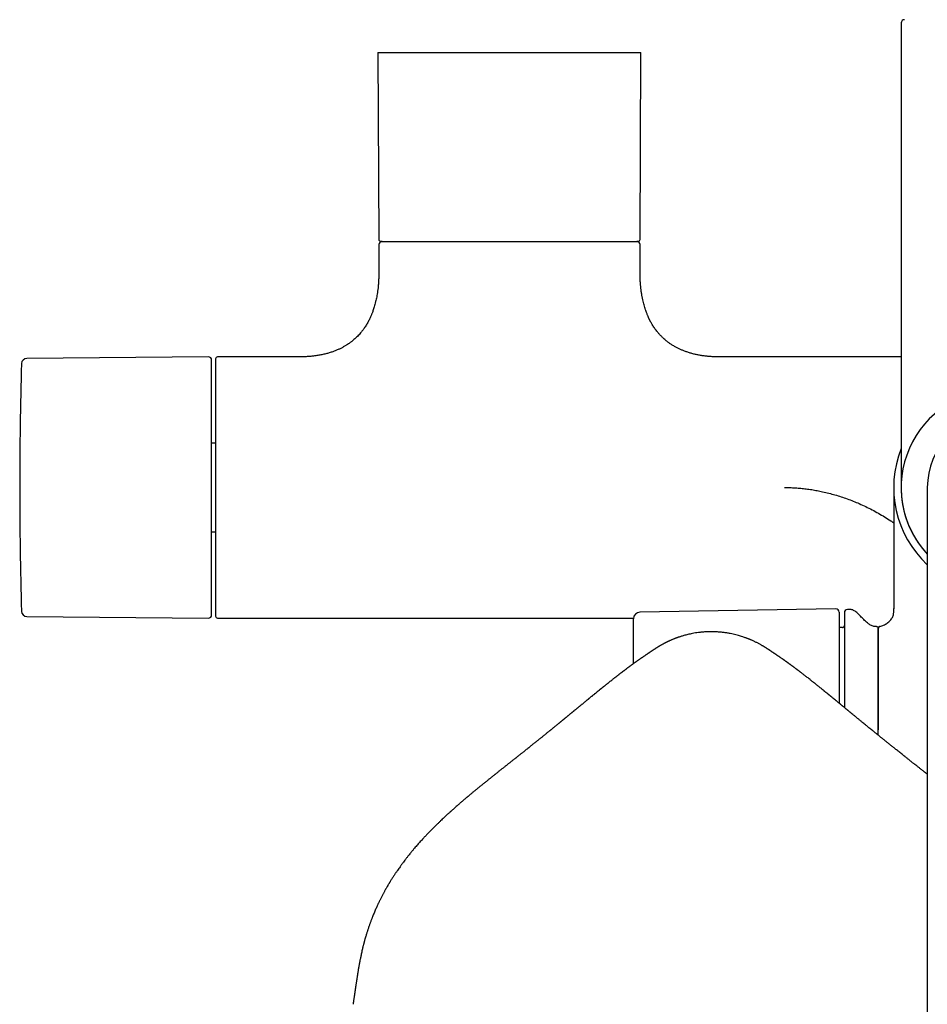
# Model space of a CAD drawing. Header units: millimetres. Extents: x 8 to 1761, y 12 to 2692.
# Tile 7 of 27: x 744 to 883, y 1240 to 1391. Entities that reach past the tile are written whole.
import ezdxf

# ---------------------------------------------------------------- set-up
doc = ezdxf.new("R2010")
doc.units = ezdxf.units.MM

msp = doc.modelspace()

# ---------------------------------------------------------------- linework, layer by layer
at = {"color": 7, "linetype": 'Continuous', "lineweight": 30}
for p, q in [((879, 1390.16), (879, 1345.32)), ((798.87, 1385.65), (799, 1357)), ((798.87, 1385.65), (839.13, 1385.65)), ((839, 1357), (839.13, 1385.65)), ((799, 1356.2), (799, 1352)), ((839, 1352), (839, 1356.2)), ((772.9, 1339), (745.07, 1338.75)), ((786.75, 1339), (774.3, 1339)), ((879, 1339), (851.25, 1339)), ((774, 1325.79), (773.4, 1325.79)), ((877.85, 1319), (877.85, 1300.43)), ((883, 1319), (883, 1259)), ((773.4, 1312.21), (774, 1312.21)), ((868.99, 1300.41), (838.98, 1299.89)), ((871.21, 1300.3), (870.79, 1300.29)), ((877.85, 1300.47), (877.85, 1300.43)), ((877.85, 1300.43), (877.85, 1300.47)), ((877.85, 1299.86), (877.85, 1300.43)), ((745.07, 1299.25), (772.9, 1299)), ((774.3, 1299), (838.01, 1299)), ((838, 1292.01), (838, 1298.89)), ((869.5, 1299.91), (869.5, 1285.96)), ((870.01, 1297.55), (869.5, 1297.53)), ((875.5, 1281.86), (875.5, 1297.38)), ((875.5, 1281.04), (875.5, 1281.86)), ((883, 1259), (883, 957))]:
    msp.add_line(p, q, dxfattribs=at)
for centre, radius, start, end in [((879.5, 1390.16), 0.5, 90, 180), ((799.3, 1357), 0.3, 180.25, 270), ((799.5, 1356.2), 0.5, 90, 180), ((838.5, 1356.2), 0.5, 0, 90), ((838.7, 1357), 0.3, 270, 359.75), ((1393.99, 1319), 649.99, 178.32705, 181.67295), ((745.08, 1337.95), 0.8, 90.5, 178.327), ((772.9, 1338.5), 0.5, 0, 90.5), ((774.3, 1338.7), 0.3, 90, 180), ((894, 1319), 15, 90, 222.8334), ((894, 1319), 11, 90, 180), ((894, 1319), 16.15, 158.3068, 227.0692), ((894, 1319), 15.01, 178.8753, 222.869), ((869, 1299.91), 0.5, 0, 91), ((870.8, 1299.79), 0.5, 91, 180), ((871.23, 1299.3), 1, 61.7897, 91), ((745.08, 1300.05), 0.8, 181.673, 269.5), ((772.9, 1299.5), 0.5, 269.5, 0), ((774.3, 1299.3), 0.3, 180, 270), ((839, 1298.89), 1, 91, 180), ((870, 1297.85), 0.3, 272, 0), ((875.2, 1297.38), 0.3, 0, 90.8412)]:
    msp.add_arc(centre, radius, start, end, dxfattribs=at)
for points, knots in [([(799.3, 1356.7), (799.3, 1356.7), (799.3, 1356.7), (799.31, 1356.7), (799.33, 1356.7), (799.36, 1356.7), (799.41, 1356.7), (799.47, 1356.7), (799.56, 1356.7), (799.66, 1356.7), (799.75, 1356.7), (799.8, 1356.7), (799.85, 1356.7), (799.9, 1356.7), (799.99, 1356.7), (800.1, 1356.7), (800.26, 1356.7), (800.44, 1356.7), (800.62, 1356.7), (800.82, 1356.7), (801.04, 1356.7), (801.27, 1356.7), (801.52, 1356.7), (801.77, 1356.7), (802.04, 1356.7), (802.33, 1356.7), (802.64, 1356.7), (802.98, 1356.7), (803.36, 1356.7), (803.78, 1356.7), (804.22, 1356.7), (804.69, 1356.7), (805.18, 1356.7), (805.7, 1356.7), (806.25, 1356.7), (806.81, 1356.7), (807.41, 1356.7), (808.02, 1356.7), (808.66, 1356.7), (809.33, 1356.7), (810.01, 1356.7), (810.71, 1356.7), (811.43, 1356.7), (812.18, 1356.7), (812.93, 1356.7), (813.76, 1356.7), (814.65, 1356.7), (815.6, 1356.7), (816.57, 1356.7), (817.55, 1356.7), (818.48, 1356.7), (819.35, 1356.7), (820.17, 1356.7), (820.99, 1356.7), (821.8, 1356.7), (822.6, 1356.7), (823.39, 1356.7), (824.18, 1356.7), (824.94, 1356.7), (825.7, 1356.7), (826.43, 1356.7), (827.15, 1356.7), (827.85, 1356.7), (828.53, 1356.7), (829.19, 1356.7), (829.83, 1356.7), (830.44, 1356.7), (831.03, 1356.7), (831.57, 1356.7), (832.06, 1356.7), (832.51, 1356.7), (832.94, 1356.7), (833.35, 1356.7), (833.74, 1356.7), (834.12, 1356.7), (834.49, 1356.7), (834.85, 1356.7), (835.21, 1356.7), (835.55, 1356.7), (835.86, 1356.7), (836.16, 1356.7), (836.43, 1356.7), (836.73, 1356.7), (837.03, 1356.7), (837.27, 1356.7), (837.42, 1356.7), (837.5, 1356.7), (837.57, 1356.7), (837.64, 1356.7), (837.71, 1356.7), (837.8, 1356.7), (837.92, 1356.7), (838.05, 1356.7), (838.16, 1356.7), (838.27, 1356.7), (838.36, 1356.7), (838.44, 1356.7), (838.53, 1356.7), (838.6, 1356.7), (838.67, 1356.7), (838.69, 1356.7), (838.7, 1356.7)], [0, 0, 0, 0, 0.006098, 0.012926, 0.019753, 0.026584, 0.033421, 0.040936, 0.052837, 0.064732, 0.068472, 0.072213, 0.075957, 0.079703, 0.083452, 0.092175, 0.100885, 0.109589, 0.118294, 0.127005, 0.135729, 0.145025, 0.153717, 0.162412, 0.171306, 0.180474, 0.189643, 0.198819, 0.209773, 0.220724, 0.231685, 0.243152, 0.254616, 0.266091, 0.278039, 0.289983, 0.301939, 0.314319, 0.326694, 0.339081, 0.351831, 0.364574, 0.37733, 0.390371, 0.403405, 0.416453, 0.432342, 0.448226, 0.464189, 0.480194, 0.496215, 0.509561, 0.522899, 0.536252, 0.549494, 0.562729, 0.57598, 0.58902, 0.602054, 0.615102, 0.627851, 0.640594, 0.653351, 0.665731, 0.678106, 0.690494, 0.702442, 0.714385, 0.726341, 0.736171, 0.745997, 0.755828, 0.765444, 0.77483, 0.784218, 0.793614, 0.803617, 0.813618, 0.823627, 0.833177, 0.842659, 0.852147, 0.861064, 0.874478, 0.887881, 0.891393, 0.894906, 0.898421, 0.901938, 0.905458, 0.908981, 0.916717, 0.924446, 0.93217, 0.939895, 0.947625, 0.955364, 0.962429, 0.97495, 0.987468, 1, 1, 1, 1]), ([(799, 1352), (799, 1351.78), (799, 1351.35), (798.97, 1350.73), (798.93, 1350.15), (798.88, 1349.61), (798.82, 1349.11), (798.75, 1348.65), (798.68, 1348.23), (798.6, 1347.84), (798.51, 1347.45), (798.41, 1347.06), (798.31, 1346.69), (798.21, 1346.36), (798.11, 1346.07), (798.02, 1345.83), (797.94, 1345.62), (797.86, 1345.43), (797.78, 1345.23), (797.67, 1345), (797.56, 1344.77), (797.44, 1344.52), (797.3, 1344.27), (797.15, 1344.01), (796.99, 1343.75), (796.83, 1343.5), (796.67, 1343.27), (796.5, 1343.05), (796.32, 1342.81), (796.09, 1342.54), (795.85, 1342.28), (795.6, 1342.02), (795.33, 1341.77), (795.03, 1341.51), (794.7, 1341.25), (794.36, 1341.01), (794.01, 1340.78), (793.65, 1340.57), (793.27, 1340.36), (792.86, 1340.16), (792.41, 1339.97), (791.93, 1339.79), (791.41, 1339.62), (790.87, 1339.47), (790.28, 1339.33), (789.66, 1339.22), (789.04, 1339.13), (788.44, 1339.07), (787.85, 1339.03), (787.29, 1339), (786.92, 1339), (786.75, 1339)], [0, 0, 0, 0, 0.0326073, 0.0630758, 0.0915172, 0.1180357, 0.142728, 0.1652881, 0.1862503, 0.2056855, 0.223658, 0.2449099, 0.2639044, 0.2807377, 0.2954911, 0.3082325, 0.319018, 0.3278925, 0.3393086, 0.3510774, 0.3644987, 0.3773051, 0.3916988, 0.4067081, 0.4216157, 0.4364335, 0.4496441, 0.4628741, 0.477647, 0.4945616, 0.5136176, 0.5301033, 0.5479393, 0.5671547, 0.5877921, 0.6099097, 0.6290031, 0.6491718, 0.6704753, 0.6929832, 0.7167755, 0.741943, 0.7685876, 0.7962417, 0.8255401, 0.8566104, 0.8895901, 0.9169389, 0.9456333, 0.9757528, 1, 1, 1, 1]), ([(851.25, 1339), (851.06, 1339), (850.66, 1339), (850.05, 1339.03), (849.42, 1339.08), (848.83, 1339.15), (848.27, 1339.23), (847.74, 1339.33), (847.21, 1339.45), (846.7, 1339.59), (846.19, 1339.75), (845.72, 1339.92), (845.29, 1340.1), (844.88, 1340.29), (844.47, 1340.5), (844.05, 1340.74), (843.64, 1341.01), (843.27, 1341.27), (842.94, 1341.53), (842.62, 1341.82), (842.3, 1342.13), (841.97, 1342.47), (841.69, 1342.79), (841.47, 1343.08), (841.29, 1343.32), (841.12, 1343.57), (840.96, 1343.82), (840.82, 1344.06), (840.71, 1344.25), (840.63, 1344.39), (840.57, 1344.5), (840.52, 1344.59), (840.47, 1344.7), (840.42, 1344.8), (840.37, 1344.9), (840.34, 1344.98), (840.3, 1345.06), (840.25, 1345.17), (840.19, 1345.31), (840.11, 1345.49), (840.03, 1345.7), (839.93, 1345.96), (839.83, 1346.25), (839.72, 1346.59), (839.61, 1346.96), (839.51, 1347.36), (839.41, 1347.78), (839.32, 1348.25), (839.23, 1348.76), (839.16, 1349.27), (839.1, 1349.79), (839.06, 1350.29), (839.03, 1350.83), (839, 1351.4), (839, 1351.8), (839, 1352)], [0, 0, 0, 0, 0.026941, 0.059446, 0.090242, 0.119433, 0.147119, 0.173391, 0.198337, 0.225873, 0.251832, 0.276323, 0.299443, 0.321278, 0.341904, 0.367835, 0.391836, 0.414012, 0.434445, 0.453222, 0.476938, 0.500441, 0.523786, 0.538586, 0.553356, 0.568109, 0.582855, 0.596932, 0.609139, 0.615433, 0.621053, 0.626035, 0.631584, 0.637999, 0.643392, 0.647376, 0.650979, 0.656745, 0.664343, 0.673801, 0.685157, 0.698457, 0.713759, 0.731132, 0.750661, 0.770071, 0.791373, 0.81466, 0.840036, 0.867619, 0.890923, 0.915738, 0.942136, 0.970196, 1, 1, 1, 1]), ([(879, 1345.32), (879, 1345.06), (879, 1344.55), (879, 1343.78), (879, 1343.01), (879, 1342.24), (879, 1341.48), (879, 1340.71), (879, 1339.82), (879, 1338.83), (879, 1337.75), (879, 1336.68), (879, 1335.7), (879, 1334.81), (879, 1334), (879, 1333.21), (879, 1332.43), (879, 1331.66), (879, 1330.86), (879, 1330.01), (879, 1329.14), (879, 1328.3), (879, 1327.49), (879, 1326.7), (879, 1325.95), (879, 1325.23), (879, 1324.55), (879, 1323.9), (879, 1323.32), (879, 1322.81), (879, 1322.37), (879, 1321.94), (879, 1321.55), (879, 1321.18), (879, 1320.85), (879, 1320.55), (879, 1320.29), (879, 1320.05), (879, 1319.83), (879, 1319.64), (879, 1319.48), (879, 1319.32), (879, 1319.18), (879, 1319.08), (879, 1319.01), (879, 1319), (879, 1319)], [0, 0, 0, 0, 0.01867, 0.037306, 0.055923, 0.074537, 0.093165, 0.111822, 0.131345, 0.158512, 0.18564, 0.21278, 0.23998, 0.261464, 0.282899, 0.304307, 0.325714, 0.347144, 0.368622, 0.394946, 0.421201, 0.447432, 0.473683, 0.5, 0.526324, 0.55258, 0.57881, 0.605062, 0.631378, 0.652862, 0.674297, 0.695705, 0.717112, 0.738542, 0.76002, 0.779817, 0.799573, 0.819306, 0.839035, 0.858779, 0.878558, 0.897517, 0.923144, 0.948738, 0.974343, 1, 1, 1, 1]), ([(773.4, 1299.5), (773.4, 1299.51), (773.4, 1299.51), (773.4, 1299.55), (773.4, 1299.6), (773.4, 1299.68), (773.4, 1299.79), (773.4, 1299.9), (773.4, 1300.04), (773.4, 1300.17), (773.4, 1300.32), (773.4, 1300.49), (773.4, 1300.67), (773.4, 1300.9), (773.4, 1301.17), (773.4, 1301.51), (773.4, 1301.87), (773.4, 1302.26), (773.4, 1302.72), (773.4, 1303.25), (773.4, 1303.86), (773.4, 1304.51), (773.4, 1305.16), (773.4, 1305.79), (773.4, 1306.39), (773.4, 1307.02), (773.4, 1307.66), (773.4, 1308.29), (773.4, 1308.89), (773.4, 1309.45), (773.4, 1310.03), (773.4, 1310.62), (773.4, 1311.21), (773.4, 1311.84), (773.4, 1312.48), (773.4, 1313.15), (773.4, 1313.83), (773.4, 1314.51), (773.4, 1315.19), (773.4, 1315.91), (773.4, 1316.65), (773.4, 1317.43), (773.4, 1318.21), (773.4, 1318.96), (773.4, 1319.67), (773.4, 1320.33), (773.4, 1320.99), (773.4, 1321.65), (773.4, 1322.32), (773.4, 1322.95), (773.4, 1323.53), (773.4, 1324.07), (773.4, 1324.6), (773.4, 1325.13), (773.4, 1325.66), (773.4, 1326.25), (773.4, 1326.9), (773.4, 1327.62), (773.4, 1328.32), (773.4, 1329), (773.4, 1329.73), (773.4, 1330.5), (773.4, 1331.3), (773.4, 1332.06), (773.4, 1332.74), (773.4, 1333.35), (773.4, 1333.88), (773.4, 1334.39), (773.4, 1334.87), (773.4, 1335.29), (773.4, 1335.67), (773.4, 1336), (773.4, 1336.31), (773.4, 1336.61), (773.4, 1336.88), (773.4, 1337.14), (773.4, 1337.38), (773.4, 1337.6), (773.4, 1337.8), (773.4, 1337.98), (773.4, 1338.12), (773.4, 1338.25), (773.4, 1338.36), (773.4, 1338.44), (773.4, 1338.49), (773.4, 1338.49), (773.4, 1338.5)], [0, 0, 0, 0, 0.010887, 0.021753, 0.032611, 0.043473, 0.054353, 0.065669, 0.074726, 0.083772, 0.092814, 0.10186, 0.110917, 0.119992, 0.132874, 0.145727, 0.158569, 0.171424, 0.184312, 0.200752, 0.217151, 0.233552, 0.249999, 0.263157, 0.276282, 0.289397, 0.302525, 0.315689, 0.326427, 0.337142, 0.347845, 0.358549, 0.369267, 0.38001, 0.391552, 0.403069, 0.414577, 0.426092, 0.437627, 0.448756, 0.461566, 0.474363, 0.487167, 0.5, 0.510885, 0.521751, 0.532609, 0.543472, 0.554353, 0.565669, 0.574726, 0.583772, 0.592814, 0.60186, 0.610917, 0.619992, 0.632874, 0.645727, 0.658569, 0.671424, 0.684312, 0.700752, 0.717151, 0.733552, 0.749999, 0.763157, 0.776282, 0.789397, 0.802525, 0.815689, 0.826427, 0.837142, 0.847845, 0.858549, 0.869267, 0.88001, 0.891552, 0.903069, 0.914577, 0.926092, 0.937627, 0.948757, 0.961568, 0.974365, 0.987169, 1, 1, 1, 1]), ([(774, 1338.7), (774, 1338.7), (774, 1338.7), (774, 1338.67), (774, 1338.59), (774, 1338.46), (774, 1338.29), (774, 1338.08), (774, 1337.84), (774, 1337.6), (774, 1337.32), (774, 1337.02), (774, 1336.69), (774, 1336.34), (774, 1335.96), (774, 1335.57), (774, 1335.15), (774, 1334.72), (774, 1334.27), (774, 1333.81), (774, 1333.33), (774, 1332.84), (774, 1332.34), (774, 1331.83), (774, 1331.32), (774, 1330.8), (774, 1330.29), (774, 1329.79), (774, 1329.28), (774, 1328.77), (774, 1328.26), (774, 1327.76), (774, 1327.31), (774, 1326.92), (774, 1326.58), (774, 1326.24), (774, 1325.9), (774, 1325.56), (774, 1325.21), (774, 1324.86), (774, 1324.47), (774, 1324.05), (774, 1323.59), (774, 1323.13), (774, 1322.67), (774, 1322.2), (774, 1321.74), (774, 1321.19), (774, 1320.54), (774, 1319.77), (774, 1319.12), (774, 1318.58), (774, 1318.16), (774, 1317.74), (774, 1317.32), (774, 1316.91), (774, 1316.48), (774, 1315.95), (774, 1315.31), (774, 1314.76), (774, 1314.38), (774, 1314.16), (774, 1313.93), (774, 1313.71), (774, 1313.39), (774, 1312.98), (774, 1312.48), (774, 1311.97), (774, 1311.48), (774, 1310.99), (774, 1310.49), (774, 1310.01), (774, 1309.53), (774, 1309.06), (774, 1308.59), (774, 1308.13), (774, 1307.66), (774, 1307.18), (774, 1306.68), (774, 1306.17), (774, 1305.66), (774, 1305.16), (774, 1304.67), (774, 1304.19), (774, 1303.73), (774, 1303.28), (774, 1302.85), (774, 1302.43), (774, 1302.03), (774, 1301.66), (774, 1301.31), (774, 1300.98), (774, 1300.68), (774, 1300.4), (774, 1300.15), (774, 1299.92), (774, 1299.71), (774, 1299.54), (774, 1299.41), (774, 1299.33), (774, 1299.3), (774, 1299.3), (774, 1299.3)], [0, 0, 0, 0, 0.003231, 0.018964, 0.034692, 0.050376, 0.065982, 0.081603, 0.094421, 0.107232, 0.120058, 0.132595, 0.145126, 0.157671, 0.169852, 0.182028, 0.194217, 0.20598, 0.217739, 0.22951, 0.240809, 0.252104, 0.26341, 0.27421, 0.285009, 0.295816, 0.305688, 0.315557, 0.325434, 0.334865, 0.34423, 0.3536, 0.362415, 0.36834, 0.374259, 0.380177, 0.386094, 0.392012, 0.397934, 0.403862, 0.409797, 0.41746, 0.425113, 0.432763, 0.440414, 0.448069, 0.455734, 0.462737, 0.475154, 0.487568, 0.5, 0.506779, 0.513552, 0.520323, 0.527095, 0.53387, 0.540652, 0.548097, 0.559883, 0.571664, 0.575367, 0.579073, 0.58278, 0.58649, 0.590203, 0.598828, 0.607442, 0.616048, 0.624656, 0.633269, 0.641896, 0.65108, 0.659664, 0.668251, 0.677033, 0.68608, 0.695128, 0.704184, 0.714984, 0.725782, 0.73659, 0.747889, 0.759184, 0.77049, 0.782253, 0.794013, 0.805783, 0.817965, 0.83014, 0.842329, 0.854866, 0.867397, 0.879942, 0.89276, 0.905571, 0.918397, 0.93401, 0.949619, 0.965303, 0.981028, 0.996769, 1, 1, 1, 1]), ([(861.13, 1319), (861.41, 1319), (861.96, 1318.99), (862.79, 1318.95), (863.62, 1318.88), (864.46, 1318.79), (865.3, 1318.67), (866.14, 1318.53), (867.01, 1318.35), (867.92, 1318.13), (868.86, 1317.87), (869.8, 1317.59), (870.73, 1317.27), (871.65, 1316.91), (872.6, 1316.52), (873.57, 1316.08), (874.55, 1315.59), (875.52, 1315.06), (876.46, 1314.5), (877.24, 1314.01), (877.7, 1313.7), (877.85, 1313.6)], [0, 0, 0, 0, 0.046421, 0.093024, 0.139854, 0.186958, 0.234382, 0.28217, 0.330365, 0.384838, 0.439469, 0.494314, 0.549434, 0.604885, 0.660724, 0.722243, 0.783748, 0.845311, 0.907006, 0.968904, 1, 1, 1, 1]), ([(870.3, 1299.79), (870.3, 1299.79), (870.3, 1299.78), (870.3, 1299.75), (870.3, 1299.7), (870.3, 1299.63), (870.3, 1299.53), (870.3, 1299.41), (870.3, 1299.28), (870.3, 1299.12), (870.3, 1298.95), (870.3, 1298.75), (870.3, 1298.52), (870.3, 1298.25), (870.3, 1297.95), (870.3, 1297.61), (870.3, 1297.25), (870.3, 1296.83), (870.3, 1296.35), (870.3, 1295.78), (870.3, 1295.18), (870.3, 1294.58), (870.3, 1294.01), (870.3, 1293.45), (870.3, 1292.88), (870.3, 1292.28), (870.3, 1291.71), (870.3, 1291.16), (870.3, 1290.64), (870.3, 1290.11), (870.3, 1289.57), (870.3, 1289.02), (870.3, 1288.44), (870.3, 1287.85), (870.3, 1287.23), (870.3, 1286.61), (870.3, 1285.98), (870.3, 1285.54), (870.3, 1285.31), (870.3, 1285.3)], [0, 0, 0, 0, 0.024827, 0.049607, 0.074368, 0.09914, 0.123953, 0.149757, 0.174538, 0.199287, 0.224035, 0.248809, 0.273639, 0.303017, 0.332326, 0.361614, 0.390929, 0.42032, 0.457812, 0.495209, 0.532611, 0.570119, 0.600124, 0.630056, 0.659966, 0.689904, 0.719924, 0.744411, 0.768846, 0.793255, 0.817666, 0.842108, 0.866608, 0.892928, 0.919193, 0.945437, 0.971696, 0.998003, 1, 1, 1, 1]), ([(875.2, 1297.68), (875.12, 1297.68), (874.95, 1297.68), (874.7, 1297.74), (874.44, 1297.84), (874.2, 1297.97), (873.94, 1298.14), (873.67, 1298.37), (873.39, 1298.63), (873.14, 1298.9), (872.89, 1299.16), (872.66, 1299.4), (872.43, 1299.63), (872.19, 1299.85), (871.95, 1300.03), (871.78, 1300.13), (871.7, 1300.18)], [0, 0, 0, 0, 0.052676, 0.11405, 0.175588, 0.238202, 0.302291, 0.388368, 0.476142, 0.564265, 0.642085, 0.718603, 0.793532, 0.866736, 0.938373, 1, 1, 1, 1]), ([(875.74, 1297.72), (875.84, 1297.74), (876.03, 1297.78), (876.32, 1297.9), (876.59, 1298.04), (876.85, 1298.21), (877.1, 1298.41), (877.31, 1298.63), (877.5, 1298.85), (877.65, 1299.09), (877.76, 1299.34), (877.84, 1299.59), (877.85, 1299.77), (877.85, 1299.86)], [0, 0, 0, 0, 0.09167, 0.186403, 0.283305, 0.381307, 0.479282, 0.576145, 0.665615, 0.752699, 0.83717, 0.919294, 1, 1, 1, 1]), ([(875.74, 1297.72), (875.71, 1297.71), (875.63, 1297.68), (875.55, 1297.6), (875.51, 1297.51), (875.5, 1297.45), (875.5, 1297.42)], [0, 0, 0, 0, 0.278879, 0.569719, 0.792717, 1, 1, 1, 1]), ([(875.5, 1297.42), (875.5, 1297.42), (875.5, 1297.41), (875.5, 1297.34), (875.5, 1297.22), (875.5, 1297.07), (875.5, 1296.87), (875.5, 1296.63), (875.5, 1296.35), (875.5, 1296.03), (875.5, 1295.67), (875.5, 1295.27), (875.5, 1294.83), (875.5, 1294.35), (875.5, 1293.84), (875.5, 1293.29), (875.5, 1292.71), (875.5, 1292.09), (875.5, 1291.45), (875.5, 1290.78), (875.5, 1290.09), (875.5, 1289.37), (875.5, 1288.63), (875.5, 1287.87), (875.5, 1287.11), (875.5, 1286.37), (875.5, 1285.63), (875.5, 1284.89), (875.5, 1284.14), (875.5, 1283.38), (875.5, 1282.87), (875.5, 1282.62)], [0, 0, 0, 0, 0.035114, 0.070235, 0.10536, 0.140487, 0.175614, 0.210112, 0.244611, 0.279108, 0.313605, 0.348806, 0.384007, 0.419207, 0.454407, 0.489606, 0.524806, 0.560005, 0.595205, 0.630404, 0.665604, 0.700803, 0.736003, 0.771202, 0.806402, 0.838668, 0.870934, 0.903201, 0.935467, 0.967734, 1, 1, 1, 1]), ([(849.91, 1296.9), (849.71, 1296.9), (849.32, 1296.9), (848.75, 1296.86), (848.22, 1296.81), (847.73, 1296.75), (847.27, 1296.68), (846.86, 1296.6), (846.49, 1296.52), (846.16, 1296.44), (845.86, 1296.36), (845.6, 1296.29), (845.36, 1296.21), (845.17, 1296.15), (845, 1296.1), (844.85, 1296.05), (844.74, 1296.01), (844.65, 1295.97), (844.58, 1295.95), (844.53, 1295.93), (844.48, 1295.91), (844.41, 1295.88), (844.32, 1295.85), (844.2, 1295.8), (844.06, 1295.74), (843.9, 1295.68), (843.75, 1295.61), (843.59, 1295.54), (843.45, 1295.48), (843.33, 1295.42), (843.22, 1295.37), (843.11, 1295.32), (843, 1295.26), (842.9, 1295.21), (842.81, 1295.16), (842.74, 1295.12), (842.65, 1295.08), (842.54, 1295.02), (842.41, 1294.95), (842.28, 1294.88), (842.16, 1294.81), (842.04, 1294.74), (841.95, 1294.68), (841.86, 1294.63), (841.78, 1294.58), (841.72, 1294.54), (841.66, 1294.51), (841.61, 1294.47), (841.56, 1294.44), (841.51, 1294.41), (841.46, 1294.38), (841.41, 1294.34), (841.35, 1294.31), (841.3, 1294.27), (841.24, 1294.24), (841.18, 1294.2), (841.12, 1294.16), (841.07, 1294.12), (841.01, 1294.08), (840.95, 1294.04), (840.89, 1294.01), (840.83, 1293.96), (840.76, 1293.92), (840.67, 1293.86), (840.61, 1293.81), (840.57, 1293.79)], [0, 0, 0, 0, 0.038962, 0.07557, 0.109842, 0.141799, 0.171461, 0.198848, 0.222602, 0.244364, 0.264145, 0.281957, 0.297809, 0.311023, 0.322494, 0.33223, 0.340235, 0.346519, 0.351094, 0.354273, 0.358354, 0.364178, 0.371745, 0.381053, 0.395037, 0.408263, 0.420485, 0.435284, 0.448294, 0.459523, 0.468984, 0.479741, 0.491257, 0.503788, 0.511651, 0.519868, 0.529255, 0.54092, 0.553754, 0.568052, 0.582637, 0.597544, 0.612866, 0.627608, 0.640377, 0.651113, 0.659812, 0.668215, 0.676806, 0.687066, 0.699015, 0.712576, 0.727281, 0.743089, 0.765437, 0.789698, 0.814159, 0.837897, 0.860903, 0.88317, 0.903481, 0.924475, 0.947559, 0.972734, 1, 1, 1, 1]), ([(859.25, 1293.79), (859.22, 1293.81), (859.15, 1293.86), (859.07, 1293.92), (859, 1293.96), (858.94, 1294), (858.89, 1294.04), (858.84, 1294.07), (858.79, 1294.1), (858.74, 1294.13), (858.68, 1294.17), (858.62, 1294.21), (858.56, 1294.25), (858.49, 1294.3), (858.41, 1294.35), (858.32, 1294.41), (858.22, 1294.47), (858.13, 1294.53), (858.05, 1294.58), (857.95, 1294.64), (857.85, 1294.7), (857.73, 1294.77), (857.6, 1294.85), (857.44, 1294.94), (857.26, 1295.03), (857.08, 1295.13), (856.89, 1295.23), (856.7, 1295.32), (856.52, 1295.41), (856.33, 1295.5), (856.14, 1295.59), (855.96, 1295.66), (855.82, 1295.72), (855.71, 1295.77), (855.63, 1295.8), (855.53, 1295.84), (855.4, 1295.89), (855.22, 1295.96), (854.99, 1296.04), (854.71, 1296.13), (854.4, 1296.23), (854.05, 1296.34), (853.68, 1296.44), (853.26, 1296.54), (852.8, 1296.63), (852.3, 1296.72), (851.76, 1296.8), (851.18, 1296.85), (850.56, 1296.89), (850.13, 1296.9), (849.91, 1296.9)], [0, 0, 0, 0, 0.027054, 0.051773, 0.07417, 0.095007, 0.11478, 0.133489, 0.154382, 0.176017, 0.198903, 0.223035, 0.245975, 0.268607, 0.29053, 0.311813, 0.331921, 0.346474, 0.359446, 0.372793, 0.386756, 0.401407, 0.417525, 0.437639, 0.459724, 0.481317, 0.501735, 0.520967, 0.538816, 0.558071, 0.575443, 0.590957, 0.604539, 0.611395, 0.617626, 0.624492, 0.634329, 0.647242, 0.663266, 0.682424, 0.704736, 0.727425, 0.752683, 0.780527, 0.810979, 0.844063, 0.879142, 0.916808, 0.957087, 1, 1, 1, 1]), ([(840.57, 1293.79), (840.57, 1293.79), (840.56, 1293.78), (840.55, 1293.77), (840.54, 1293.76), (840.53, 1293.76), (840.52, 1293.75), (840.5, 1293.74), (840.48, 1293.72), (840.44, 1293.7), (840.4, 1293.67), (840.36, 1293.65), (840.31, 1293.61), (840.27, 1293.58), (840.22, 1293.56), (840.18, 1293.53), (840.14, 1293.5), (840.08, 1293.46), (840, 1293.41), (839.9, 1293.34), (839.78, 1293.26), (839.66, 1293.18), (839.53, 1293.09), (839.43, 1293.02), (839.33, 1292.95), (839.25, 1292.9), (839.17, 1292.84), (839.09, 1292.79), (839.01, 1292.73), (838.93, 1292.67), (838.84, 1292.61), (838.76, 1292.56), (838.68, 1292.5), (838.62, 1292.46), (838.58, 1292.42), (838.53, 1292.39), (838.48, 1292.35), (838.41, 1292.31), (838.35, 1292.26), (838.28, 1292.22), (838.22, 1292.17), (838.16, 1292.13), (838.1, 1292.09), (838.04, 1292.04), (837.98, 1292), (837.91, 1291.95), (837.85, 1291.9), (837.77, 1291.85), (837.7, 1291.8), (837.64, 1291.75), (837.57, 1291.7), (837.49, 1291.64), (837.39, 1291.57), (837.29, 1291.5), (837.2, 1291.42), (837.11, 1291.36), (837.03, 1291.3), (836.96, 1291.25), (836.89, 1291.2), (836.82, 1291.14), (836.75, 1291.09), (836.68, 1291.03), (836.6, 1290.97), (836.51, 1290.91), (836.44, 1290.85), (836.36, 1290.79), (836.28, 1290.74), (836.21, 1290.68), (836.14, 1290.62), (836.07, 1290.57), (836, 1290.52), (835.92, 1290.45), (835.83, 1290.39), (835.73, 1290.31), (835.63, 1290.23), (835.53, 1290.16), (835.43, 1290.08), (835.34, 1290), (835.24, 1289.93), (835.15, 1289.86), (835.04, 1289.77), (834.91, 1289.67), (834.78, 1289.56), (834.64, 1289.46), (834.52, 1289.36), (834.4, 1289.26), (834.28, 1289.17), (834.17, 1289.08), (834.06, 1289), (833.96, 1288.92), (833.87, 1288.84), (833.76, 1288.75), (833.65, 1288.67), (833.55, 1288.58), (833.45, 1288.51), (833.37, 1288.44), (833.3, 1288.38), (833.23, 1288.33), (833.16, 1288.27), (833.08, 1288.21), (833, 1288.15), (832.93, 1288.09), (832.87, 1288.04), (832.8, 1287.98), (832.74, 1287.93), (832.67, 1287.87), (832.6, 1287.82), (832.53, 1287.76), (832.47, 1287.71), (832.41, 1287.66), (832.34, 1287.61), (832.26, 1287.54), (832.17, 1287.47), (832.08, 1287.4), (832.01, 1287.34), (831.95, 1287.29), (831.86, 1287.21), (831.76, 1287.13), (831.65, 1287.04), (831.54, 1286.96), (831.43, 1286.86), (831.31, 1286.77), (831.22, 1286.69), (831.13, 1286.62), (831.04, 1286.54), (830.95, 1286.47), (830.87, 1286.41), (830.79, 1286.34), (830.7, 1286.26), (830.58, 1286.17), (830.46, 1286.07), (830.35, 1285.97), (830.23, 1285.88), (830.12, 1285.79), (830.01, 1285.7), (829.89, 1285.6), (829.76, 1285.49), (829.65, 1285.4), (829.55, 1285.32), (829.46, 1285.25), (829.37, 1285.17), (829.27, 1285.09), (829.17, 1285), (829.06, 1284.91), (828.95, 1284.82), (828.85, 1284.74), (828.76, 1284.66), (828.67, 1284.59), (828.57, 1284.51), (828.49, 1284.45), (828.43, 1284.39), (828.37, 1284.34), (828.31, 1284.3), (828.25, 1284.25), (828.17, 1284.18), (828.1, 1284.12), (828.03, 1284.06), (827.97, 1284.01), (827.9, 1283.96), (827.82, 1283.89), (827.73, 1283.82), (827.65, 1283.75), (827.57, 1283.69), (827.51, 1283.64), (827.44, 1283.58), (827.37, 1283.53), (827.3, 1283.46), (827.22, 1283.4), (827.14, 1283.33), (827.06, 1283.27), (826.97, 1283.19), (826.88, 1283.12), (826.8, 1283.05), (826.73, 1283), (826.68, 1282.95), (826.61, 1282.9), (826.54, 1282.84), (826.47, 1282.79), (826.41, 1282.74), (826.35, 1282.69), (826.28, 1282.63), (826.19, 1282.56), (826.11, 1282.49), (826.02, 1282.42), (825.92, 1282.34), (825.81, 1282.25), (825.7, 1282.16), (825.6, 1282.08), (825.49, 1281.99), (825.38, 1281.9), (825.28, 1281.81), (825.18, 1281.74), (825.08, 1281.65), (824.97, 1281.56), (824.84, 1281.46), (824.7, 1281.34), (824.54, 1281.22), (824.37, 1281.07), (824.18, 1280.93), (824.01, 1280.78), (823.85, 1280.65), (823.7, 1280.54), (823.58, 1280.44), (823.46, 1280.34), (823.33, 1280.24), (823.18, 1280.12), (823, 1279.98), (822.81, 1279.82), (822.61, 1279.66), (822.4, 1279.49), (822.18, 1279.32), (821.95, 1279.13), (821.71, 1278.94), (821.48, 1278.76), (821.29, 1278.6), (821.13, 1278.48), (820.99, 1278.37), (820.85, 1278.26), (820.68, 1278.12), (820.51, 1277.99), (820.34, 1277.85), (820.2, 1277.74), (820.07, 1277.64), (819.97, 1277.56), (819.86, 1277.48), (819.74, 1277.38), (819.6, 1277.27), (819.44, 1277.14), (819.28, 1277.02), (819.13, 1276.89), (818.97, 1276.77), (818.81, 1276.64), (818.64, 1276.5), (818.46, 1276.36), (818.3, 1276.24), (818.15, 1276.12), (818.02, 1276.01), (817.86, 1275.89), (817.69, 1275.75), (817.5, 1275.6), (817.31, 1275.45), (817.14, 1275.32), (816.99, 1275.2), (816.87, 1275.1), (816.74, 1275), (816.6, 1274.89), (816.43, 1274.75), (816.24, 1274.6), (816.05, 1274.45), (815.87, 1274.3), (815.68, 1274.15), (815.48, 1273.99), (815.28, 1273.83), (815.09, 1273.68), (814.92, 1273.54), (814.74, 1273.4), (814.57, 1273.25), (814.37, 1273.09), (814.17, 1272.92), (813.97, 1272.76), (813.78, 1272.61), (813.6, 1272.46), (813.42, 1272.31), (813.24, 1272.16), (813.07, 1272.02), (812.92, 1271.89), (812.79, 1271.78), (812.68, 1271.69), (812.6, 1271.63), (812.54, 1271.57), (812.47, 1271.52), (812.38, 1271.44), (812.24, 1271.32), (812.07, 1271.18), (811.87, 1271), (811.67, 1270.84), (811.48, 1270.67), (811.22, 1270.44), (810.86, 1270.13), (810.53, 1269.84), (810.3, 1269.63), (810.19, 1269.53), (810.09, 1269.44), (810.01, 1269.37), (809.92, 1269.29), (809.79, 1269.17), (809.63, 1269.02), (809.43, 1268.84), (809.21, 1268.64), (808.97, 1268.41), (808.72, 1268.17), (808.44, 1267.91), (808.14, 1267.62), (807.82, 1267.31), (807.49, 1266.98), (807.16, 1266.65), (806.87, 1266.36), (806.63, 1266.11), (806.45, 1265.93), (806.3, 1265.78), (806.18, 1265.65), (806.07, 1265.53), (805.95, 1265.41), (805.82, 1265.26), (805.66, 1265.08), (805.46, 1264.87), (805.25, 1264.64), (805.04, 1264.4), (804.82, 1264.15), (804.58, 1263.87), (804.32, 1263.57), (804.04, 1263.24), (803.77, 1262.91), (803.51, 1262.58), (803.26, 1262.26), (803.01, 1261.93), (802.75, 1261.59), (802.5, 1261.25), (802.26, 1260.92), (802.05, 1260.62), (801.87, 1260.38), (801.74, 1260.18), (801.63, 1260.01), (801.51, 1259.84), (801.39, 1259.66), (801.26, 1259.47), (801.13, 1259.26), (800.99, 1259.04), (800.86, 1258.84), (800.77, 1258.68), (800.7, 1258.57), (800.65, 1258.49), (800.59, 1258.39), (800.52, 1258.28), (800.44, 1258.15), (800.34, 1257.98), (800.23, 1257.78), (800.1, 1257.56), (799.99, 1257.35), (799.89, 1257.17), (799.81, 1257.03), (799.74, 1256.89), (799.65, 1256.74), (799.55, 1256.55), (799.45, 1256.34), (799.34, 1256.13), (799.24, 1255.93), (799.15, 1255.76), (799.07, 1255.59), (798.99, 1255.43), (798.9, 1255.24), (798.8, 1255.02), (798.69, 1254.78), (798.57, 1254.52), (798.45, 1254.25), (798.33, 1253.96), (798.21, 1253.67), (798.12, 1253.44), (798.05, 1253.27), (798, 1253.14), (797.94, 1252.98), (797.87, 1252.81), (797.79, 1252.62), (797.72, 1252.42), (797.65, 1252.24), (797.59, 1252.05), (797.51, 1251.84), (797.44, 1251.62), (797.37, 1251.41), (797.3, 1251.21), (797.24, 1251.02), (797.18, 1250.82), (797.11, 1250.6), (797.04, 1250.37), (796.96, 1250.11), (796.89, 1249.87), (796.83, 1249.67), (796.79, 1249.51), (796.76, 1249.38), (796.73, 1249.27), (796.71, 1249.19), (796.68, 1249.1), (796.66, 1248.99), (796.62, 1248.84), (796.57, 1248.66), (796.52, 1248.43), (796.48, 1248.27), (796.46, 1248.19)], [0, 0, 0, 0, 0.002671, 0.004997, 0.006971, 0.00859, 0.00985, 0.01091, 0.015914, 0.019023, 0.022307, 0.025864, 0.029276, 0.032578, 0.035494, 0.038024, 0.04052, 0.043194, 0.048401, 0.053986, 0.059894, 0.066037, 0.071875, 0.07731, 0.080746, 0.084092, 0.087365, 0.090582, 0.094076, 0.097101, 0.100373, 0.103778, 0.106747, 0.109203, 0.110645, 0.112237, 0.114249, 0.11668, 0.11922, 0.121473, 0.123439, 0.125712, 0.127874, 0.130029, 0.132282, 0.134363, 0.136772, 0.139494, 0.142058, 0.144241, 0.146056, 0.148906, 0.15204, 0.155528, 0.158454, 0.161461, 0.164072, 0.166257, 0.168327, 0.170436, 0.172735, 0.17494, 0.177512, 0.180237, 0.182676, 0.184817, 0.18727, 0.189549, 0.191687, 0.193685, 0.19582, 0.198142, 0.200769, 0.203697, 0.206542, 0.209689, 0.212463, 0.215168, 0.217829, 0.220493, 0.223353, 0.227116, 0.230935, 0.234638, 0.238111, 0.241297, 0.244427, 0.247487, 0.250471, 0.252684, 0.255285, 0.258147, 0.260998, 0.263756, 0.266108, 0.268151, 0.26996, 0.271647, 0.273254, 0.27521, 0.277423, 0.279242, 0.280549, 0.282101, 0.284027, 0.28557, 0.287236, 0.289009, 0.290569, 0.29181, 0.293283, 0.295231, 0.297764, 0.299699, 0.301193, 0.302601, 0.304518, 0.307423, 0.309664, 0.311821, 0.314788, 0.317444, 0.31964, 0.321408, 0.323344, 0.325458, 0.327156, 0.328647, 0.330876, 0.333503, 0.336176, 0.338514, 0.340957, 0.343556, 0.345455, 0.348049, 0.351326, 0.353383, 0.355246, 0.357156, 0.359186, 0.36123, 0.363135, 0.365369, 0.367966, 0.369989, 0.371485, 0.373488, 0.375509, 0.377037, 0.378522, 0.37946, 0.380509, 0.381799, 0.38333, 0.385033, 0.386421, 0.387462, 0.388657, 0.390218, 0.392297, 0.39398, 0.395299, 0.396541, 0.397782, 0.399096, 0.400654, 0.402293, 0.40378, 0.405259, 0.406977, 0.408887, 0.410488, 0.411637, 0.412554, 0.413836, 0.415398, 0.416709, 0.41768, 0.418695, 0.420048, 0.422092, 0.423488, 0.424835, 0.426811, 0.429188, 0.43099, 0.432719, 0.434843, 0.436977, 0.438846, 0.440535, 0.442248, 0.444459, 0.446798, 0.449274, 0.452066, 0.455361, 0.458697, 0.461886, 0.464762, 0.467241, 0.469408, 0.471454, 0.473386, 0.476151, 0.479259, 0.482609, 0.486091, 0.489693, 0.493292, 0.497411, 0.501569, 0.505454, 0.508962, 0.511109, 0.51331, 0.515651, 0.518323, 0.521543, 0.524264, 0.526601, 0.52855, 0.53023, 0.531668, 0.533658, 0.536052, 0.538653, 0.541221, 0.543754, 0.546238, 0.548669, 0.551634, 0.554376, 0.557251, 0.559121, 0.561321, 0.563849, 0.566386, 0.569646, 0.572582, 0.5753, 0.577683, 0.579543, 0.581288, 0.583494, 0.586159, 0.589237, 0.592264, 0.595115, 0.597792, 0.60119, 0.604297, 0.607235, 0.610017, 0.612412, 0.615192, 0.618236, 0.621414, 0.624739, 0.627461, 0.630284, 0.633213, 0.636131, 0.638724, 0.641251, 0.643342, 0.644997, 0.646219, 0.64698, 0.648051, 0.649489, 0.651292, 0.654453, 0.657684, 0.660793, 0.66378, 0.666644, 0.673517, 0.680587, 0.682762, 0.684606, 0.686106, 0.687269, 0.688426, 0.690693, 0.693443, 0.696679, 0.700392, 0.704395, 0.708611, 0.713043, 0.718176, 0.723581, 0.729137, 0.73475, 0.740432, 0.744004, 0.74706, 0.749576, 0.751553, 0.753335, 0.755419, 0.757811, 0.760345, 0.764246, 0.768051, 0.771785, 0.775804, 0.780226, 0.785052, 0.790283, 0.795918, 0.800628, 0.805581, 0.81068, 0.815472, 0.821044, 0.826029, 0.830439, 0.834281, 0.836906, 0.839189, 0.841511, 0.844381, 0.847071, 0.850111, 0.85347, 0.856487, 0.858898, 0.860148, 0.861255, 0.862617, 0.86427, 0.866213, 0.868274, 0.871452, 0.874619, 0.877712, 0.880356, 0.882075, 0.883836, 0.886021, 0.888616, 0.891739, 0.894686, 0.897455, 0.899958, 0.902122, 0.904107, 0.906818, 0.909892, 0.913203, 0.916718, 0.920196, 0.924508, 0.928398, 0.931911, 0.933506, 0.935241, 0.937314, 0.939726, 0.942208, 0.945023, 0.947344, 0.949673, 0.952562, 0.955522, 0.958286, 0.960863, 0.963286, 0.965915, 0.968713, 0.97175, 0.97513, 0.978888, 0.980939, 0.98305, 0.984816, 0.986159, 0.987093, 0.988067, 0.989513, 0.991429, 0.993816, 0.996673, 1, 1, 1, 1]), ([(883, 1275.07), (883, 1275.07), (882.95, 1275.11), (882.85, 1275.19), (882.67, 1275.33), (882.47, 1275.49), (882.25, 1275.66), (882.06, 1275.81), (881.88, 1275.96), (881.7, 1276.1), (881.52, 1276.24), (881.32, 1276.4), (881.12, 1276.56), (880.92, 1276.71), (880.77, 1276.84), (880.63, 1276.94), (880.51, 1277.04), (880.38, 1277.14), (880.24, 1277.25), (880.08, 1277.38), (879.9, 1277.53), (879.71, 1277.67), (879.52, 1277.83), (879.31, 1278), (879.06, 1278.19), (878.81, 1278.39), (878.55, 1278.6), (878.31, 1278.79), (878.1, 1278.95), (877.93, 1279.09), (877.77, 1279.21), (877.63, 1279.33), (877.49, 1279.44), (877.35, 1279.55), (877.2, 1279.67), (877.03, 1279.81), (876.86, 1279.94), (876.69, 1280.08), (876.53, 1280.21), (876.37, 1280.34), (876.2, 1280.48), (876.04, 1280.6), (875.9, 1280.72), (875.76, 1280.83), (875.62, 1280.94), (875.48, 1281.06), (875.33, 1281.18), (875.18, 1281.3), (875.03, 1281.42), (874.88, 1281.54), (874.74, 1281.66), (874.56, 1281.8), (874.34, 1281.99), (874.08, 1282.19), (873.85, 1282.38), (873.63, 1282.56), (873.39, 1282.76), (873.16, 1282.94), (872.96, 1283.11), (872.77, 1283.27), (872.59, 1283.41), (872.4, 1283.57), (872.23, 1283.71), (872.05, 1283.85), (871.88, 1284), (871.74, 1284.11), (871.63, 1284.2), (871.55, 1284.27), (871.46, 1284.34), (871.37, 1284.42), (871.3, 1284.48), (871.24, 1284.52), (871.19, 1284.56), (871.13, 1284.61), (871.06, 1284.67), (870.98, 1284.74), (870.92, 1284.79), (870.86, 1284.84), (870.79, 1284.89), (870.72, 1284.95), (870.63, 1285.03), (870.54, 1285.1), (870.45, 1285.17), (870.37, 1285.24), (870.29, 1285.31), (870.19, 1285.39), (870.09, 1285.47), (870, 1285.54), (869.93, 1285.6), (869.87, 1285.65), (869.81, 1285.7), (869.74, 1285.76), (869.68, 1285.81), (869.61, 1285.86), (869.56, 1285.91), (869.49, 1285.97), (869.4, 1286.04), (869.31, 1286.11), (869.22, 1286.19), (869.14, 1286.25), (869.08, 1286.3), (869.03, 1286.35), (868.96, 1286.4), (868.89, 1286.46), (868.82, 1286.52), (868.76, 1286.56), (868.71, 1286.61), (868.64, 1286.66), (868.57, 1286.72), (868.51, 1286.77), (868.45, 1286.82), (868.41, 1286.86), (868.36, 1286.89), (868.32, 1286.92), (868.29, 1286.95), (868.25, 1286.98), (868.2, 1287.02), (868.14, 1287.07), (868.08, 1287.12), (868.02, 1287.17), (867.98, 1287.21), (867.93, 1287.25), (867.87, 1287.29), (867.81, 1287.34), (867.74, 1287.4), (867.65, 1287.47), (867.56, 1287.54), (867.47, 1287.62), (867.38, 1287.69), (867.28, 1287.77), (867.13, 1287.89), (866.97, 1288.03), (866.77, 1288.19), (866.58, 1288.34), (866.38, 1288.5), (866.12, 1288.71), (865.79, 1288.98), (865.4, 1289.28), (865.04, 1289.57), (864.69, 1289.85), (864.34, 1290.12), (863.97, 1290.41), (863.71, 1290.61), (863.53, 1290.74), (863.45, 1290.81), (863.37, 1290.87), (863.29, 1290.93), (863.22, 1290.98), (863.14, 1291.04), (863.06, 1291.1), (862.97, 1291.17), (862.88, 1291.23), (862.8, 1291.29), (862.73, 1291.35), (862.67, 1291.4), (862.61, 1291.44), (862.54, 1291.49), (862.48, 1291.53), (862.41, 1291.59), (862.33, 1291.65), (862.25, 1291.7), (862.18, 1291.76), (862.11, 1291.8), (862.05, 1291.85), (862, 1291.89), (861.95, 1291.92), (861.89, 1291.96), (861.83, 1292.01), (861.76, 1292.06), (861.68, 1292.12), (861.61, 1292.17), (861.55, 1292.21), (861.51, 1292.24), (861.47, 1292.27), (861.42, 1292.31), (861.36, 1292.34), (861.3, 1292.39), (861.24, 1292.44), (861.18, 1292.48), (861.13, 1292.51), (861.08, 1292.54), (861.04, 1292.57), (860.99, 1292.61), (860.92, 1292.66), (860.82, 1292.73), (860.7, 1292.81), (860.58, 1292.9), (860.46, 1292.98), (860.35, 1293.05), (860.25, 1293.12), (860.16, 1293.18), (860.07, 1293.24), (859.98, 1293.31), (859.88, 1293.37), (859.79, 1293.43), (859.72, 1293.48), (859.65, 1293.52), (859.59, 1293.56), (859.54, 1293.6), (859.5, 1293.62), (859.47, 1293.65), (859.44, 1293.67), (859.41, 1293.69), (859.39, 1293.7), (859.37, 1293.71), (859.36, 1293.72), (859.34, 1293.73), (859.33, 1293.74), (859.32, 1293.75), (859.31, 1293.75), (859.29, 1293.76), (859.27, 1293.78), (859.26, 1293.78), (859.25, 1293.79)], [0, 0, 0, 0, 0.000313, 0.004081, 0.00813, 0.014657, 0.020407, 0.02541, 0.030678, 0.035203, 0.040071, 0.045404, 0.051528, 0.056816, 0.061156, 0.064641, 0.068004, 0.071374, 0.074982, 0.079828, 0.085046, 0.090341, 0.095106, 0.101583, 0.108302, 0.115635, 0.123246, 0.130847, 0.136291, 0.1413, 0.145738, 0.149827, 0.153758, 0.15783, 0.162347, 0.167236, 0.172637, 0.177701, 0.182399, 0.187308, 0.192521, 0.19736, 0.201618, 0.205759, 0.210061, 0.214516, 0.21913, 0.223694, 0.228487, 0.233224, 0.237507, 0.241676, 0.25044, 0.258778, 0.265691, 0.272743, 0.280704, 0.28874, 0.295503, 0.300599, 0.308142, 0.313097, 0.319607, 0.325413, 0.331212, 0.337209, 0.339862, 0.342556, 0.345713, 0.34924, 0.351603, 0.353432, 0.354883, 0.356807, 0.359864, 0.362712, 0.364731, 0.366572, 0.368869, 0.371606, 0.374717, 0.378198, 0.381412, 0.383855, 0.38689, 0.390595, 0.394407, 0.397515, 0.400062, 0.402156, 0.404078, 0.40661, 0.409366, 0.411633, 0.413452, 0.415785, 0.418915, 0.423003, 0.426367, 0.429104, 0.431352, 0.43315, 0.435669, 0.438768, 0.44143, 0.443499, 0.445403, 0.447967, 0.450812, 0.453324, 0.455492, 0.457338, 0.458981, 0.460508, 0.461918, 0.463284, 0.465154, 0.467641, 0.470408, 0.472614, 0.474178, 0.475991, 0.478221, 0.480863, 0.483495, 0.487573, 0.491003, 0.494476, 0.498396, 0.502745, 0.506651, 0.516835, 0.524029, 0.532225, 0.541538, 0.549561, 0.566555, 0.586702, 0.602533, 0.617479, 0.638202, 0.654718, 0.672958, 0.677743, 0.682386, 0.686655, 0.690595, 0.694486, 0.698475, 0.703083, 0.707917, 0.71283, 0.717258, 0.721198, 0.724737, 0.728131, 0.731395, 0.73489, 0.739009, 0.743721, 0.748371, 0.752692, 0.756466, 0.759944, 0.763123, 0.766, 0.769055, 0.772877, 0.777381, 0.782348, 0.786762, 0.790496, 0.792951, 0.79539, 0.798356, 0.801852, 0.805821, 0.810465, 0.814314, 0.817369, 0.820049, 0.823005, 0.826244, 0.829766, 0.837805, 0.846284, 0.855162, 0.863924, 0.872066, 0.879666, 0.886592, 0.894192, 0.902458, 0.911132, 0.919249, 0.92659, 0.933372, 0.939997, 0.946534, 0.951457, 0.955806, 0.95962, 0.963786, 0.968661, 0.970899, 0.973147, 0.975406, 0.977705, 0.980621, 0.984292, 0.988755, 0.993996, 1, 1, 1, 1]), ([(875.5, 1282.62), (875.5, 1282.47), (875.5, 1282.22), (875.5, 1281.97), (875.5, 1281.86)], [0, 0, 0, 0, 0.559978, 1, 1, 1, 1]), ([(796.46, 1248.19), (796.43, 1248.07), (796.38, 1247.84), (796.31, 1247.52), (796.25, 1247.23), (796.2, 1246.98), (796.15, 1246.77), (796.12, 1246.59), (796.09, 1246.44), (796.07, 1246.32), (796.05, 1246.23), (796.03, 1246.13), (796.01, 1246.01), (795.98, 1245.88), (795.96, 1245.72), (795.92, 1245.53), (795.88, 1245.3), (795.84, 1245.05), (795.8, 1244.82), (795.77, 1244.64), (795.75, 1244.49), (795.73, 1244.38), (795.72, 1244.29), (795.71, 1244.21), (795.69, 1244.11), (795.67, 1243.98), (795.65, 1243.84), (795.62, 1243.68), (795.6, 1243.52), (795.57, 1243.35), (795.55, 1243.17), (795.52, 1243.02), (795.5, 1242.88), (795.48, 1242.74), (795.46, 1242.61), (795.44, 1242.47), (795.42, 1242.34), (795.4, 1242.22), (795.39, 1242.13), (795.38, 1242.04), (795.36, 1241.94), (795.35, 1241.83), (795.33, 1241.69), (795.31, 1241.55), (795.29, 1241.42), (795.27, 1241.31), (795.26, 1241.22), (795.24, 1241.12), (795.22, 1241), (795.2, 1240.84), (795.17, 1240.66), (795.14, 1240.44), (795.11, 1240.19), (795.08, 1239.99), (795.06, 1239.86), (795.05, 1239.83)], [0, 0, 0, 0, 0.041179, 0.078073, 0.110715, 0.139162, 0.163515, 0.183882, 0.200371, 0.213089, 0.22389, 0.234017, 0.246828, 0.262258, 0.280239, 0.30071, 0.32798, 0.357648, 0.384081, 0.406479, 0.421545, 0.434102, 0.444165, 0.452447, 0.463615, 0.478238, 0.496474, 0.515642, 0.533884, 0.555965, 0.576501, 0.595325, 0.612316, 0.627648, 0.645232, 0.661845, 0.679685, 0.694574, 0.706152, 0.716337, 0.728167, 0.743694, 0.761499, 0.781091, 0.798288, 0.812139, 0.823415, 0.835009, 0.850524, 0.869989, 0.893425, 0.920839, 0.952215, 0.987514, 1, 1, 1, 1])]:
    msp.add_open_spline(points, degree=3, knots=knots, dxfattribs=at)

doc.saveas('drawing.dxf')
